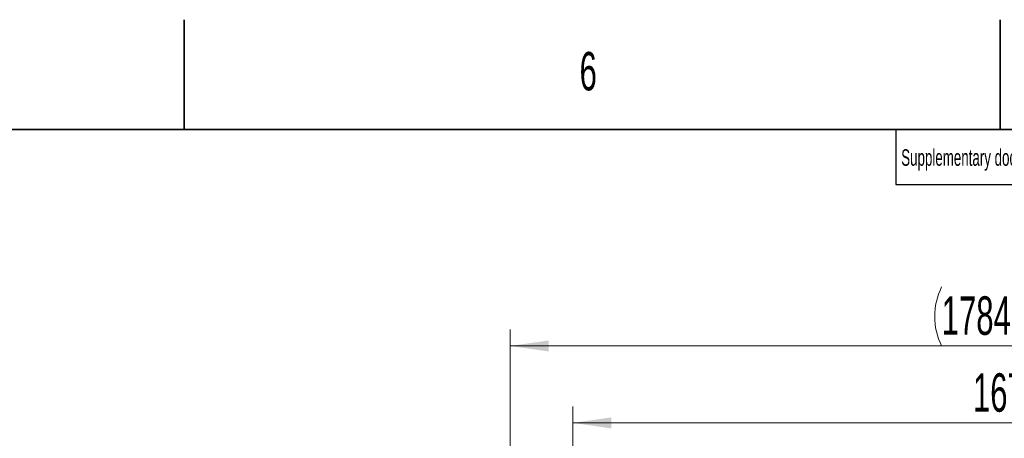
# Model space of a CAD drawing. Header units: millimetres. Extents: x 0 to 11920, y 0 to 8400.
# Tile 54 of 61: x 7166 to 8958, y 7638 to 8400. Entities that reach past the tile are written whole.
import ezdxf

# ---------------------------------------------------------------- set-up
doc = ezdxf.new("R2010")
doc.units = ezdxf.units.MM
doc.header["$LTSCALE"] = 20
doc.styles.add('SLDTEXTSTYLE0', font='TXT', dxfattribs={"width": 0.605})
doc.dimstyles.new('SLDDIMSTYLE0', dxfattribs={"dimtxt": 70, "dimasz": 70, "dimexe": 0, "dimexo": 0.0625, "dimgap": 17.5, "dimtad": 1, "dimdec": 1, "dimrnd": 1e-09, "dimzin": 12, "dimdsep": 46, "dimtxsty": 'SLDTEXTSTYLE0', "dimsah": 1, "dimcen": 0.09, "dimadec": 0, "dimazin": 3, "dimtfac": 1, "dimtofl": 0, "dimtmove": 0, "dimatfit": 3, "dimfxl": 1, "dimfrac": 2, "dimtolj": 1, "dimtzin": 12, "dimarcsym": 0})
doc.dimstyles.new('SLDDIMSTYLE2', dxfattribs={"dimtxt": 70, "dimasz": 70, "dimexe": 0, "dimexo": 0.0625, "dimgap": 17.5, "dimtad": 1, "dimdec": 0, "dimrnd": 1e-09, "dimzin": 12, "dimdsep": 46, "dimtxsty": 'SLDTEXTSTYLE0', "dimsah": 1, "dimcen": 0.09, "dimadec": 0, "dimazin": 3, "dimtfac": 1, "dimtofl": 0, "dimtmove": 0, "dimatfit": 3, "dimfxl": 1, "dimfrac": 2, "dimtolj": 1, "dimtzin": 12, "dimarcsym": 0})

# ---------------------------------------------------------------- blocks, each defined once
blk = doc.blocks.new('_D_4')
at = {"color": 7, "linetype": 'Continuous', "lineweight": 0}
for p, q in [((8058.6, 7090.5), (8058.6, 7836.2)), ((9842.5, 7308.2), (9842.5, 7836.2)), ((8058.6, 7806.2), (9842.5, 7806.2))]:
    blk.add_line(p, q, dxfattribs=at)
at = {"color": 7, "linetype": 'Continuous', "lineweight": 18}
for centre, start, end in [((8951, 7859.9), 153.4349, 206.5651), ((8950, 7859.9), 333.4349, 26.5651)]:
    blk.add_arc(centre, 120.1, start, end, dxfattribs=at)
for points in [[(8058.6, 7806.2), (8128.6, 7796.2), (8128.6, 7816.2)], [(9842.5, 7806.2), (9772.5, 7816.2), (9772.5, 7796.2)]]:
    blk.add_solid(points, dxfattribs=at)
at = {"color": 7, "linetype": 'Continuous', "lineweight": 18, "insert": (8843.6, 7896.5), "char_height": 70, "attachment_point": 1, "style": 'SLDTEXTSTYLE0'}
blk.add_mtext('1784', dxfattribs=at)
blk = doc.blocks.new('_D_5')
at = {"color": 7, "linetype": 'Continuous', "lineweight": 0}
for p, q in [((8172.5, 7261.7), (8172.5, 7696.2)), ((9842.5, 7308.2), (9842.5, 7696.2)), ((9842.5, 7666.2), (8172.5, 7666.2))]:
    blk.add_line(p, q, dxfattribs=at)
at = {"color": 7, "linetype": 'Continuous', "lineweight": 18}
for points in [[(8172.5, 7666.2), (8242.5, 7656.2), (8242.5, 7676.2)], [(9842.5, 7666.2), (9772.5, 7676.2), (9772.5, 7656.2)]]:
    blk.add_solid(points, dxfattribs=at)
at = {"color": 7, "linetype": 'Continuous', "lineweight": 18, "insert": (8900.5, 7756.5), "char_height": 70, "attachment_point": 1, "style": 'SLDTEXTSTYLE0'}
blk.add_mtext('1670', dxfattribs=at)

msp = doc.modelspace()

# ---------------------------------------------------------------- linework, layer by layer
at = {"color": 7, "linetype": 'Continuous', "lineweight": 35}
for p, q in [((7465, 8200), (7465, 8400)), ((8950, 8200), (8950, 8400)), ((11720, 8200), (400, 8200))]:
    msp.add_line(p, q, dxfattribs=at)
at = {"color": 7, "linetype": 'Continuous', "lineweight": 25}
for p, q in [((8760, 8200), (8760, 8100)), ((8760, 8100), (11720, 8100))]:
    msp.add_line(p, q, dxfattribs=at)

# ---------------------------------------------------------------- texts
at = {"color": 7, "linetype": 'Continuous', "lineweight": 0, "attachment_point": 1, "style": 'SLDTEXTSTYLE0'}
for s, insert, char_height in [('6', (8184.7, 8341.3), 70), ('Supplementary document', (8770.02, 8164.14), 30)]:
    msp.add_mtext(s, dxfattribs=dict(at, insert=insert, char_height=char_height))

# ---------------------------------------------------------------- dimensions: what is measured, and where the dimension line sits
at = {"color": 7, "linetype": 'Continuous', "lineweight": 18}
dim = msp.add_linear_dim(base=(9842.47, 7806.22), p1=(8058.6, 7086.52), p2=(9842.47, 7304.22), text='(<>)', dimstyle='SLDDIMSTYLE2', dxfattribs=at)
dim.commit()
dim.dimension.update_dxf_attribs({"geometry": '_D_4', "text_midpoint": (8950.53, 7806.22), "dimtype": 160})
dim = msp.add_linear_dim(base=(8172.47, 7666.22), p1=(9842.47, 7304.22), p2=(8172.47, 7257.72), dimstyle='SLDDIMSTYLE0', dxfattribs=at)
dim.commit()
dim.dimension.update_dxf_attribs({"geometry": '_D_5', "text_midpoint": (9007.47, 7666.22), "dimtype": 160})

doc.saveas('drawing.dxf')
